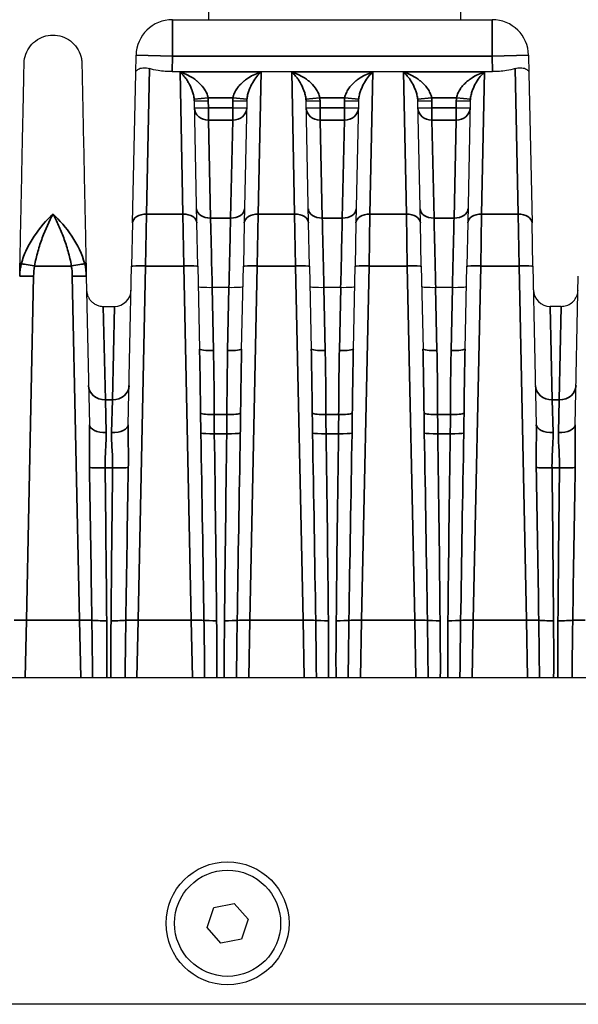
# Model space of a CAD drawing. Header units: millimetres. Extents: x 399 to 6233, y -1870 to 1602.
# Tile 138 of 256: x 5410 to 5430, y -662 to -626. Entities that reach past the tile are written whole.
import ezdxf

# ---------------------------------------------------------------- set-up
doc = ezdxf.new("R2010")
doc.units = ezdxf.units.MM
doc.layers.add('可見 (ISO)', color=7, linetype='Continuous', lineweight=25)
doc.layers.add('窄部可見 (ISO)', color=7, linetype='Continuous', lineweight=35)

msp = doc.modelspace()

# ---------------------------------------------------------------- linework, layer by layer
at = {"layer": '可見 (ISO)'}
for p, q in [((5416.893, -626.453), (5416.893, -608.303)), ((5425.893, -608.303), (5425.893, -626.453)), ((5415.582, -626.453), (5427.036, -626.453)), ((5414.269, -628.366), (5414.282, -627.725)), ((5428.336, -627.725), (5428.349, -628.366)), ((5414.156, -633.73), (5414.269, -628.366)), ((5415.57, -628.313), (5427.048, -628.313)), ((5428.349, -628.366), (5428.461, -633.73)), ((5416.212, -628.803), (5416.212, -628.803)), ((5416.626, -628.803), (5416.626, -628.803)), ((5417.992, -628.803), (5417.992, -628.803)), ((5418.406, -628.803), (5418.406, -628.803)), ((5420.212, -628.803), (5420.212, -628.803)), ((5420.626, -628.803), (5420.626, -628.803)), ((5421.992, -628.803), (5421.992, -628.803)), ((5422.406, -628.803), (5422.406, -628.803)), ((5424.212, -628.803), (5424.212, -628.803)), ((5424.626, -628.803), (5424.626, -628.803)), ((5425.992, -628.803), (5425.992, -628.803)), ((5426.406, -628.803), (5426.406, -628.803)), ((5416.461, -633.73), (5416.37, -629.364)), ((5418.248, -629.364), (5418.156, -633.73)), ((5420.461, -633.73), (5420.37, -629.364)), ((5422.248, -629.364), (5422.156, -633.73)), ((5424.461, -633.73), (5424.37, -629.364)), ((5426.248, -629.364), (5426.156, -633.73)), ((5414.156, -633.73), (5414.124, -635.278)), ((5416.494, -635.278), (5416.461, -633.73)), ((5418.156, -633.73), (5418.124, -635.278)), ((5420.494, -635.278), (5420.461, -633.73)), ((5422.156, -633.73), (5422.124, -635.278)), ((5424.494, -635.278), (5424.461, -633.73)), ((5426.156, -633.73), (5426.124, -635.278)), ((5428.494, -635.278), (5428.461, -633.73)), ((5414.005, -640.957), (5414.124, -635.278)), ((5416.494, -635.278), (5416.556, -638.243)), ((5418.062, -638.243), (5418.124, -635.278)), ((5420.494, -635.278), (5420.556, -638.243)), ((5422.062, -638.243), (5422.124, -635.278)), ((5424.494, -635.278), (5424.556, -638.243)), ((5426.062, -638.243), (5426.124, -635.278)), ((5428.494, -635.278), (5428.613, -640.957)), ((5412.501, -635.64), (5412.613, -640.957)), ((5430.005, -640.957), (5430.116, -635.64)), ((5417.01, -636.045), (5417.009, -636.045)), ((5417.608, -636.045), (5417.01, -636.045)), ((5417.609, -636.045), (5417.608, -636.045)), ((5421.01, -636.045), (5421.009, -636.045)), ((5421.608, -636.045), (5421.01, -636.045)), ((5421.609, -636.045), (5421.608, -636.045)), ((5425.01, -636.045), (5425.009, -636.045)), ((5425.608, -636.045), (5425.01, -636.045)), ((5425.609, -636.045), (5425.608, -636.045)), ((5413.111, -636.716), (5413.506, -636.716)), ((5429.506, -636.716), (5429.111, -636.716)), ((5394.309, -650.003), (5498.809, -650.003)), ((5417.063, -658.239), (5417.799, -658.092)), ((5417.799, -658.092), (5418.295, -658.655)), ((5416.823, -658.95), (5417.063, -658.239)), ((5418.295, -658.655), (5418.054, -659.366)), ((5417.318, -659.514), (5416.823, -658.95)), ((5418.054, -659.366), (5417.318, -659.514)), ((5501.309, -661.703), (5391.809, -661.703))]:
    msp.add_line(p, q, dxfattribs=at)
for radius in [2.2, 1.9]:
    msp.add_circle((5417.559, -658.803), radius, dxfattribs=at)
for centre, radius, start, end in [((5415.582, -627.753), 1.3, 90, 178.8), ((5427.036, -627.753), 1.3, 1.2, 90), ((5413.506, -636.116), 0.6, 270, 358.8), ((5429.111, -636.116), 0.6, 181.2, 270)]:
    msp.add_arc(centre, radius, start, end, dxfattribs=at)
for points, knots in [([(5410.276, -628.014), (5410.278, -627.903), (5410.299, -627.791), (5410.375, -627.581), (5410.431, -627.481), (5410.57, -627.305), (5410.655, -627.228), (5410.843, -627.107), (5410.949, -627.061), (5411.166, -627.007), (5411.28, -626.997), (5411.503, -627.015), (5411.615, -627.043), (5411.82, -627.131), (5411.917, -627.193), (5412.083, -627.343), (5412.155, -627.433), (5412.265, -627.628), (5412.304, -627.736), (5412.335, -627.901), (5412.34, -627.958), (5412.342, -628.014)], [0, 0, 0, 0, 0.0333167, 0.0333167, 0.0669019, 0.0669019, 0.1004774, 0.1004774, 0.1340532, 0.1340532, 0.167629, 0.167629, 0.2012048, 0.2012048, 0.2347806, 0.2347806, 0.2683564, 0.2683564, 0.3019323, 0.3019323, 0.3188115, 0.3188115, 0.3188115, 0.3188115]), ([(5410.116, -635.64), (5410.127, -635.124), (5410.138, -634.627), (5410.147, -634.163), (5410.149, -634.087), (5410.151, -634.011), (5410.152, -633.936), (5410.163, -633.4), (5410.174, -632.896), (5410.184, -632.428), (5410.194, -631.96), (5410.203, -631.526), (5410.211, -631.126), (5410.219, -630.727), (5410.227, -630.359), (5410.234, -630.03), (5410.237, -629.89), (5410.24, -629.758), (5410.242, -629.633), (5410.246, -629.462), (5410.249, -629.305), (5410.252, -629.161), (5410.257, -628.91), (5410.262, -628.699), (5410.265, -628.528), (5410.273, -628.185), (5410.276, -628.014), (5410.276, -628.014)], [0.0267397, 0.0267397, 0.0267397, 0.0267397, 0.0775919, 0.0775919, 0.0775919, 0.0858976, 0.0858976, 0.0858976, 0.1450554, 0.1450554, 0.1450554, 0.2042133, 0.2042133, 0.2042133, 0.2633711, 0.2633711, 0.2633711, 0.2884173, 0.2884173, 0.2884173, 0.322529, 0.322529, 0.322529, 0.3816868, 0.3816868, 0.3816868, 0.5, 0.5, 0.5, 0.5]), ([(5412.342, -628.014), (5412.342, -628.014), (5412.345, -628.185), (5412.352, -628.528), (5412.358, -628.797), (5412.366, -629.167), (5412.375, -629.633), (5412.378, -629.758), (5412.381, -629.89), (5412.384, -630.03), (5412.391, -630.359), (5412.398, -630.726), (5412.407, -631.126), (5412.415, -631.526), (5412.424, -631.96), (5412.434, -632.428), (5412.444, -632.896), (5412.454, -633.4), (5412.466, -633.936), (5412.467, -634.011), (5412.469, -634.087), (5412.47, -634.163), (5412.48, -634.627), (5412.491, -635.124), (5412.501, -635.64)], [0.5000079, 0.5000079, 0.5000079, 0.5000079, 0.6183182, 0.6183182, 0.6183182, 0.7115983, 0.7115983, 0.7115983, 0.7366339, 0.7366339, 0.7366339, 0.7957918, 0.7957918, 0.7957918, 0.8549496, 0.8549496, 0.8549496, 0.9141075, 0.9141075, 0.9141075, 0.9224155, 0.9224155, 0.9224155, 0.9732653, 0.9732653, 0.9732653, 0.9732653]), ([(5414.269, -628.366), (5414.269, -628.365), (5414.269, -628.365), (5414.27, -628.334), (5414.281, -628.304), (5414.322, -628.25), (5414.354, -628.226), (5414.443, -628.187), (5414.501, -628.175), (5414.628, -628.174), (5414.693, -628.182), (5414.763, -628.203)], [-0.000535, -0.000535, -0.000535, -0.000535, 0, 0, 0.0290077, 0.0290077, 0.0592099, 0.0592099, 0.0917988, 0.0917988, 0.1194025, 0.1194025, 0.1194025, 0.1194025]), ([(5415.57, -628.313), (5415.407, -628.313), (5415.235, -628.3), (5414.962, -628.256), (5414.856, -628.231), (5414.763, -628.203)], [0, 0, 0, 0, 0.048819, 0.048819, 0.08433896, 0.08433896, 0.08433896, 0.08433896]), ([(5427.855, -628.203), (5427.762, -628.231), (5427.655, -628.256), (5427.383, -628.3), (5427.21, -628.313), (5427.048, -628.313)], [-0.08433896, -0.08433896, -0.08433896, -0.08433896, -0.048819, -0.048819, 0, 0, 0, 0]), ([(5427.855, -628.203), (5427.925, -628.182), (5427.99, -628.174), (5428.117, -628.175), (5428.175, -628.187), (5428.263, -628.226), (5428.295, -628.25), (5428.337, -628.304), (5428.348, -628.334), (5428.349, -628.365), (5428.349, -628.365), (5428.349, -628.366)], [0.0000025, 0.0000025, 0.0000025, 0.0000025, 0.0273791, 0.0273791, 0.0597, 0.0597, 0.089653, 0.089653, 0.1184213, 0.1184213, 0.1189519, 0.1189519, 0.1189519, 0.1189519]), ([(5412.512, -636.128), (5412.512, -636.151), (5412.514, -636.175), (5412.52, -636.22), (5412.524, -636.242), (5412.541, -636.307), (5412.556, -636.348), (5412.595, -636.424), (5412.618, -636.46), (5412.67, -636.525), (5412.7, -636.555), (5412.765, -636.608), (5412.801, -636.631), (5412.875, -636.669), (5412.915, -636.684), (5413.006, -636.709), (5413.059, -636.716), (5413.111, -636.716)], [0, 0, 0, 0, 0.00692113, 0.00692113, 0.01375081, 0.01375081, 0.02679823, 0.02679823, 0.0393646, 0.0393646, 0.05193098, 0.05193098, 0.06449736, 0.06449736, 0.07706374, 0.07706374, 0.09281981, 0.09281981, 0.09281981, 0.09281981]), ([(5417.009, -636.045), (5416.877, -636.048), (5416.748, -636.046), (5416.656, -636.041), (5416.564, -636.035), (5416.509, -636.025), (5416.509, -636.014)], [0, 0, 0, 0, 0.0003900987, 0.0003900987, 0.0003900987, 0.0007801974, 0.0007801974, 0.0007801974, 0.0007801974]), ([(5418.109, -636.014), (5418.108, -636.025), (5418.054, -636.035), (5417.962, -636.041), (5417.87, -636.046), (5417.741, -636.048), (5417.609, -636.045)], [-0.0000151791, -0.0000151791, -0.0000151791, -0.0000151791, 0.0003786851, 0.0003786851, 0.0003786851, 0.0007725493, 0.0007725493, 0.0007725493, 0.0007725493]), ([(5421.009, -636.045), (5420.877, -636.048), (5420.748, -636.046), (5420.656, -636.041), (5420.564, -636.035), (5420.509, -636.025), (5420.509, -636.014)], [0, 0, 0, 0, 0.0003900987, 0.0003900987, 0.0003900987, 0.0007801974, 0.0007801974, 0.0007801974, 0.0007801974]), ([(5422.109, -636.014), (5422.108, -636.025), (5422.054, -636.035), (5421.962, -636.041), (5421.87, -636.046), (5421.741, -636.048), (5421.609, -636.045)], [-0.0000151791, -0.0000151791, -0.0000151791, -0.0000151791, 0.0003786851, 0.0003786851, 0.0003786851, 0.0007725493, 0.0007725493, 0.0007725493, 0.0007725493]), ([(5425.009, -636.045), (5424.877, -636.048), (5424.748, -636.046), (5424.656, -636.041), (5424.564, -636.035), (5424.509, -636.025), (5424.509, -636.014)], [0, 0, 0, 0, 0.0003900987, 0.0003900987, 0.0003900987, 0.0007801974, 0.0007801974, 0.0007801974, 0.0007801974]), ([(5426.109, -636.014), (5426.108, -636.025), (5426.054, -636.035), (5425.962, -636.041), (5425.87, -636.046), (5425.741, -636.048), (5425.609, -636.045)], [-0.0000151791, -0.0000151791, -0.0000151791, -0.0000151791, 0.0003786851, 0.0003786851, 0.0003786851, 0.0007725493, 0.0007725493, 0.0007725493, 0.0007725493]), ([(5429.506, -636.716), (5429.571, -636.716), (5429.636, -636.705), (5429.759, -636.664), (5429.818, -636.633), (5429.922, -636.554), (5429.967, -636.505), (5430.04, -636.397), (5430.068, -636.337), (5430.092, -636.25), (5430.097, -636.227), (5430.104, -636.178), (5430.106, -636.153), (5430.106, -636.128)], [0, 0, 0, 0, 0.01938058, 0.01938058, 0.03888823, 0.03888823, 0.05839129, 0.05839129, 0.07789451, 0.07789451, 0.08520881, 0.08520881, 0.09263584, 0.09263584, 0.09263584, 0.09263584])]:
    msp.add_open_spline(points, degree=3, knots=knots, dxfattribs=at)
at = {"layer": '窄部可見 (ISO)'}
for p, q in [((5415.582, -626.453), (5415.582, -627.753)), ((5427.036, -626.453), (5427.036, -627.753)), ((5414.282, -627.725), (5415.582, -627.753)), ((5415.582, -627.753), (5415.57, -628.313)), ((5427.036, -627.753), (5415.582, -627.753)), ((5427.036, -627.753), (5428.336, -627.725)), ((5427.048, -628.313), (5427.036, -627.753)), ((5414.763, -628.203), (5414.656, -633.413)), ((5415.961, -633.413), (5415.858, -628.323)), ((5415.858, -628.323), (5418.76, -628.323)), ((5418.76, -628.323), (5418.656, -633.413)), ((5419.961, -633.413), (5419.858, -628.323)), ((5419.858, -628.323), (5422.76, -628.323)), ((5422.76, -628.323), (5422.656, -633.413)), ((5423.961, -633.413), (5423.858, -628.323)), ((5423.858, -628.323), (5426.76, -628.323)), ((5426.76, -628.323), (5426.656, -633.413)), ((5427.961, -633.413), (5427.855, -628.203)), ((5416.863, -629.252), (5416.367, -629.303)), ((5416.87, -629.354), (5416.37, -629.364)), ((5417.754, -629.252), (5416.863, -629.252)), ((5416.87, -629.354), (5416.875, -629.605)), ((5417.743, -629.605), (5417.748, -629.354)), ((5417.748, -629.354), (5418.248, -629.364)), ((5417.754, -629.252), (5418.251, -629.303)), ((5420.863, -629.252), (5420.367, -629.303)), ((5420.87, -629.354), (5420.37, -629.364)), ((5421.754, -629.252), (5420.863, -629.252)), ((5420.87, -629.354), (5420.875, -629.605)), ((5421.743, -629.605), (5421.748, -629.354)), ((5421.748, -629.354), (5422.248, -629.364)), ((5421.754, -629.252), (5422.251, -629.303)), ((5424.863, -629.252), (5424.367, -629.303)), ((5424.87, -629.354), (5424.37, -629.364)), ((5425.754, -629.252), (5424.863, -629.252)), ((5424.87, -629.354), (5424.875, -629.605)), ((5425.743, -629.605), (5425.748, -629.354)), ((5425.748, -629.354), (5426.248, -629.364)), ((5425.754, -629.252), (5426.251, -629.303)), ((5416.875, -629.605), (5416.375, -629.616)), ((5416.875, -629.605), (5417.743, -629.605)), ((5416.875, -629.605), (5416.875, -630.052)), ((5417.743, -629.605), (5417.743, -630.052)), ((5417.743, -629.605), (5418.243, -629.616)), ((5420.875, -629.605), (5420.375, -629.616)), ((5420.875, -629.605), (5421.743, -629.605)), ((5420.875, -629.605), (5420.875, -630.052)), ((5421.743, -629.605), (5421.743, -630.052)), ((5421.743, -629.605), (5422.243, -629.616)), ((5424.875, -629.605), (5424.375, -629.616)), ((5424.875, -629.605), (5425.743, -629.605)), ((5424.875, -629.605), (5424.875, -630.052)), ((5425.743, -629.605), (5425.743, -630.052)), ((5425.743, -629.605), (5426.243, -629.616)), ((5417.743, -630.052), (5416.875, -630.052)), ((5416.951, -633.555), (5416.875, -630.052)), ((5417.743, -630.052), (5417.667, -633.555)), ((5421.743, -630.052), (5420.875, -630.052)), ((5420.951, -633.555), (5420.875, -630.052)), ((5421.743, -630.052), (5421.667, -633.555)), ((5425.743, -630.052), (5424.875, -630.052)), ((5424.951, -633.555), (5424.875, -630.052)), ((5425.743, -630.052), (5425.667, -633.555)), ((5414.624, -635.271), (5414.656, -633.413)), ((5414.656, -633.413), (5415.961, -633.413)), ((5415.961, -633.413), (5415.994, -635.271)), ((5418.624, -635.271), (5418.656, -633.413)), ((5418.656, -633.413), (5419.961, -633.413)), ((5419.961, -633.413), (5419.994, -635.271)), ((5422.624, -635.271), (5422.656, -633.413)), ((5422.656, -633.413), (5423.961, -633.413)), ((5423.961, -633.413), (5423.994, -635.271)), ((5426.624, -635.271), (5426.656, -633.413)), ((5426.656, -633.413), (5427.961, -633.413)), ((5427.961, -633.413), (5427.994, -635.271)), ((5417.667, -633.555), (5416.951, -633.555)), ((5421.667, -633.555), (5420.951, -633.555)), ((5425.667, -633.555), (5424.951, -633.555)), ((5411.965, -635.271), (5410.652, -635.271)), ((5414.624, -635.271), (5414.358, -647.956)), ((5415.994, -635.271), (5414.624, -635.271)), ((5416.26, -647.956), (5415.994, -635.271)), ((5418.624, -635.271), (5418.358, -647.956)), ((5419.994, -635.271), (5418.624, -635.271)), ((5420.26, -647.956), (5419.994, -635.271)), ((5422.624, -635.271), (5422.358, -647.956)), ((5423.994, -635.271), (5422.624, -635.271)), ((5424.26, -647.956), (5423.994, -635.271)), ((5426.624, -635.271), (5426.358, -647.956)), ((5427.994, -635.271), (5426.624, -635.271)), ((5428.26, -647.956), (5427.994, -635.271)), ((5410.616, -635.633), (5410.358, -647.956)), ((5412.26, -647.956), (5412.001, -635.633)), ((5417.009, -636.045), (5417.056, -638.296)), ((5417.562, -638.296), (5417.609, -636.045)), ((5421.009, -636.045), (5421.056, -638.296)), ((5421.562, -638.296), (5421.609, -636.045)), ((5425.009, -636.045), (5425.056, -638.296)), ((5425.562, -638.296), (5425.609, -636.045)), ((5413.111, -636.716), (5413.183, -640.064)), ((5413.506, -636.716), (5413.435, -640.064)), ((5429.183, -640.064), (5429.111, -636.716)), ((5429.435, -640.064), (5429.506, -636.716)), ((5413.183, -640.064), (5413.435, -640.064)), ((5413.213, -641.233), (5413.183, -640.064)), ((5413.435, -640.064), (5413.405, -641.233)), ((5429.183, -640.064), (5429.435, -640.064)), ((5429.213, -641.233), (5429.183, -640.064)), ((5429.435, -640.064), (5429.405, -641.233)), ((5417.081, -640.59), (5417.537, -640.59)), ((5421.081, -640.59), (5421.537, -640.59)), ((5425.081, -640.59), (5425.537, -640.59)), ((5417.532, -641.274), (5417.086, -641.274)), ((5421.532, -641.274), (5421.086, -641.274)), ((5425.532, -641.274), (5425.086, -641.274)), ((5413.443, -642.501), (5413.175, -642.501)), ((5429.443, -642.501), (5429.175, -642.501)), ((5410.316, -650.003), (5410.358, -647.956)), ((5410.358, -647.956), (5412.26, -647.956)), ((5412.26, -647.956), (5412.302, -650.003)), ((5414.316, -650.003), (5414.358, -647.956)), ((5414.358, -647.956), (5416.26, -647.956)), ((5416.26, -647.956), (5416.302, -650.003)), ((5418.316, -650.003), (5418.358, -647.956)), ((5418.358, -647.956), (5420.26, -647.956)), ((5420.26, -647.956), (5420.302, -650.003)), ((5422.316, -650.003), (5422.358, -647.956)), ((5422.358, -647.956), (5424.26, -647.956)), ((5424.26, -647.956), (5424.302, -650.003)), ((5426.316, -650.003), (5426.358, -647.956)), ((5426.358, -647.956), (5428.26, -647.956)), ((5428.26, -647.956), (5428.302, -650.003)), ((5417.893, -648.672), (5417.893, -648.672))]:
    msp.add_line(p, q, dxfattribs=at)
for centre, start, end in [((5415.628, -629.38), 1.1986, 5.8847), ((5418.99, -629.38), 174.1153, 178.8014), ((5419.628, -629.38), 1.1986, 5.8847), ((5422.99, -629.38), 174.1153, 178.8014), ((5423.628, -629.38), 1.1986, 5.8847), ((5426.99, -629.38), 174.1153, 178.8014)]:
    msp.add_arc(centre, 1.242, start, end, dxfattribs=at)
for centre, major_axis, ratio, start_param, end_param in [((5415.869, -629.401), (-0.032, -0.669), 0.746873, 1.66197, 1.753004), ((5418.748, -629.401), (0.032, -0.669), 0.746873, 4.530181, 4.621215), ((5419.869, -629.401), (-0.032, -0.669), 0.746873, 1.66197, 1.753004), ((5422.748, -629.401), (0.032, -0.669), 0.746873, 4.530181, 4.621215), ((5423.869, -629.401), (-0.032, -0.669), 0.746873, 1.66197, 1.753004), ((5426.748, -629.401), (0.032, -0.669), 0.746873, 4.530181, 4.621215), ((5416.875, -629.605), (-0.5, -0.01), 0.893584, 0, 1.552081), ((5417.743, -629.605), (0.5, -0.01), 0.893584, 4.731105, 6.283185), ((5420.875, -629.605), (-0.5, -0.01), 0.893584, 0, 1.552081), ((5421.743, -629.605), (0.5, -0.01), 0.893584, 4.731105, 6.283185), ((5424.875, -629.605), (-0.5, -0.01), 0.893584, 0, 1.552081), ((5425.743, -629.605), (0.5, -0.01), 0.893584, 4.731105, 6.283185), ((5414.656, -633.74), (-0.5, 0.01), 0.653986, 4.726087, 6.283185), ((5415.961, -633.74), (0.5, 0.01), 0.653986, 0, 1.557098), ((5416.951, -633.209), (-0.5, -0.01), 0.69138, 0, 1.556315), ((5417.667, -633.209), (0.5, -0.01), 0.69138, 4.72687, 6.283185), ((5418.656, -633.74), (-0.5, 0.01), 0.653986, 4.726087, 6.283185), ((5419.961, -633.74), (0.5, 0.01), 0.653986, 0, 1.557098), ((5420.951, -633.209), (-0.5, -0.01), 0.69138, 0, 1.556315), ((5421.667, -633.209), (0.5, -0.01), 0.69138, 4.72687, 6.283185), ((5422.656, -633.74), (-0.5, 0.01), 0.653986, 4.726087, 6.283185), ((5423.961, -633.74), (0.5, 0.01), 0.653986, 0, 1.557098), ((5424.951, -633.209), (-0.5, -0.01), 0.69138, 0, 1.556315), ((5425.667, -633.209), (0.5, -0.01), 0.69138, 4.72687, 6.283185), ((5426.656, -633.74), (-0.5, 0.01), 0.653986, 4.726087, 6.283185), ((5427.961, -633.74), (0.5, 0.01), 0.653986, 0, 1.557098), ((5410.652, -635.288), (-0.492, 0.09), 0.034327, 4.718689, 6.047495), ((5411.965, -635.288), (0.492, 0.09), 0.034327, 0.235691, 1.564496), ((5414.624, -635.288), (-0.5, 0.01), 0.034892, 4.71312, 6.283185), ((5415.994, -635.288), (0.5, 0.01), 0.034892, 0, 1.570065), ((5418.624, -635.288), (-0.5, 0.01), 0.034892, 4.71312, 6.283185), ((5419.994, -635.288), (0.5, 0.01), 0.034892, 0, 1.570065), ((5422.624, -635.288), (-0.5, 0.01), 0.034892, 4.71312, 6.283185), ((5423.994, -635.288), (0.5, 0.01), 0.034892, 0, 1.570065), ((5426.624, -635.288), (-0.5, 0.01), 0.034892, 4.71312, 6.283185), ((5427.994, -635.288), (0.5, 0.01), 0.034892, 0, 1.570065), ((5416.055, -638.225), (0.227, -10.755), 0.04648, 1.352748, 1.568114), ((5417.056, -638.232), (-0.5, -0.01), 0.127043, 0, 1.568135), ((5416.562, -638.868), (-0.122, 7.61), 0.06621, 4.483034, 4.786589), ((5418.055, -638.868), (0.122, 7.61), 0.06621, 1.496596, 1.800152), ((5417.562, -638.232), (0.5, -0.01), 0.127043, 4.71505, 6.283185), ((5418.562, -638.225), (-0.227, -10.755), 0.04648, 4.715072, 4.930437), ((5420.055, -638.225), (0.227, -10.755), 0.04648, 1.352748, 1.568114), ((5421.056, -638.232), (-0.5, -0.01), 0.127043, 0, 1.568135), ((5420.562, -638.868), (-0.122, 7.61), 0.06621, 4.483034, 4.786589), ((5422.055, -638.868), (0.122, 7.61), 0.06621, 1.496596, 1.800152), ((5421.562, -638.232), (0.5, -0.01), 0.127043, 4.71505, 6.283185), ((5422.562, -638.225), (-0.227, -10.755), 0.04648, 4.715072, 4.930437), ((5424.055, -638.225), (0.227, -10.755), 0.04648, 1.352748, 1.568114), ((5425.056, -638.232), (-0.5, -0.01), 0.127043, 0, 1.568135), ((5424.562, -638.868), (-0.122, 7.61), 0.06621, 4.483034, 4.786589), ((5426.055, -638.868), (0.122, 7.61), 0.06621, 1.496596, 1.800152), ((5425.562, -638.232), (0.5, -0.01), 0.127043, 4.71505, 6.283185), ((5426.562, -638.225), (-0.227, -10.755), 0.04648, 4.715072, 4.930437), ((5413.183, -639.541), (-0.6, -0.013), 0.871195, 0, 1.552549), ((5413.435, -639.541), (0.6, -0.013), 0.871195, 4.730636, 6.283185), ((5429.183, -639.541), (-0.6, -0.013), 0.871195, 0, 1.552549), ((5429.435, -639.541), (0.6, -0.013), 0.871195, 4.730636, 6.283185), ((5417.081, -640.527), (-0.5, 0), 0.127071, 0.217019, 1.570724), ((5417.537, -640.527), (0.5, 0), 0.127071, 4.712461, 6.066166), ((5421.081, -640.527), (-0.5, 0), 0.127071, 0.217019, 1.570724), ((5421.537, -640.527), (0.5, 0), 0.127071, 4.712461, 6.066166), ((5425.081, -640.527), (-0.5, 0), 0.127071, 0.217019, 1.570724), ((5425.537, -640.527), (0.5, 0), 0.127071, 4.712461, 6.066166), ((5413.213, -640.945), (-0.6, -0.013), 0.481235, 0, 1.560716), ((5413.405, -640.945), (0.6, -0.013), 0.481235, 4.722469, 6.283185), ((5429.213, -640.945), (-0.6, -0.013), 0.481235, 0, 1.560716), ((5429.405, -640.945), (0.6, -0.013), 0.481235, 4.722469, 6.283185), ((5415.894, -630.531), (0.877, -41.815), 0.011955, 1.140688, 1.311083), ((5417.086, -641.244), (-0.5, -0.007), 0.058752, 0.258778, 1.569937), ((5416.483, -637.293), (-0.504, 29.462), 0.018287, 4.341275, 4.576569), ((5418.134, -637.293), (0.504, 29.462), 0.018287, 1.706616, 1.94191), ((5417.532, -641.244), (0.5, -0.007), 0.058752, 4.713248, 6.024407), ((5418.724, -630.531), (-0.877, -41.815), 0.011955, 4.972102, 5.142498), ((5419.894, -630.531), (0.877, -41.815), 0.011955, 1.140688, 1.311083), ((5421.086, -641.244), (-0.5, -0.007), 0.058752, 0.258778, 1.569937), ((5420.483, -637.293), (-0.504, 29.462), 0.018287, 4.341275, 4.576569), ((5422.134, -637.293), (0.504, 29.462), 0.018287, 1.706616, 1.94191), ((5421.532, -641.244), (0.5, -0.007), 0.058752, 4.713248, 6.024407), ((5422.724, -630.531), (-0.877, -41.815), 0.011955, 4.972102, 5.142498), ((5423.894, -630.531), (0.877, -41.815), 0.011955, 1.140688, 1.311083), ((5425.086, -641.244), (-0.5, -0.007), 0.058752, 0.258778, 1.569937), ((5424.483, -637.293), (-0.504, 29.462), 0.018287, 4.341275, 4.576569), ((5426.134, -637.293), (0.504, 29.462), 0.018287, 1.706616, 1.94191), ((5425.532, -641.244), (0.5, -0.007), 0.058752, 4.713248, 6.024407), ((5426.724, -630.531), (-0.877, -41.815), 0.011955, 4.972102, 5.142498), ((5411.807, -626.346), (0.964, -45.999), 0.010868, 1.081508, 1.212085), ((5413.175, -642.466), (-0.6, -0.007), 0.058754, 0.357898, 1.570091), ((5412.454, -635.133), (-0.533, 32.384), 0.019013, 4.304483, 4.482558), ((5414.164, -635.133), (0.533, 32.384), 0.019013, 1.800628, 1.978702), ((5413.443, -642.466), (0.6, -0.007), 0.058754, 4.713094, 5.925287), ((5414.811, -626.346), (-0.964, -45.999), 0.010868, 5.0711, 5.201678), ((5427.807, -626.346), (0.964, -45.999), 0.010868, 1.081508, 1.212085), ((5429.175, -642.466), (-0.6, -0.007), 0.058754, 0.357898, 1.570091), ((5428.454, -635.133), (-0.533, 32.384), 0.019013, 4.304483, 4.482558), ((5430.164, -635.133), (0.533, 32.384), 0.019013, 1.800628, 1.978702), ((5429.443, -642.466), (0.6, -0.007), 0.058754, 4.713094, 5.925287), ((5430.811, -626.346), (-0.964, -45.999), 0.010868, 5.0711, 5.201678), ((5410.358, -647.973), (-0.5, 0.01), 0.034892, 4.71312, 5.795128), ((5412.26, -647.973), (0.5, 0.01), 0.034892, 0.488057, 1.570065), ((5413.231, -647.935), (-0.6, -0.005), 0.058756, 0.488652, 1.570312), ((5413.387, -647.935), (-0.6, 0.005), 0.058756, 1.57128, 2.65294), ((5414.358, -647.973), (0.5, -0.01), 0.034892, 1.571527, 2.653535), ((5416.26, -647.973), (0.5, 0.01), 0.034892, 0.428877, 1.570065), ((5417.168, -647.94), (-0.5, -0.005), 0.058755, 0.429389, 1.570209), ((5417.449, -647.94), (-0.5, 0.005), 0.058755, 1.571384, 2.712203), ((5418.358, -647.973), (0.5, -0.01), 0.034892, 1.571527, 2.712716), ((5420.26, -647.973), (0.5, 0.01), 0.034892, 0.428877, 1.570065), ((5421.168, -647.94), (-0.5, -0.005), 0.058755, 0.429389, 1.570209), ((5421.449, -647.94), (-0.5, 0.005), 0.058755, 1.571384, 2.712203), ((5422.358, -647.973), (0.5, -0.01), 0.034892, 1.571527, 2.712716), ((5424.26, -647.973), (0.5, 0.01), 0.034892, 0.428877, 1.570065), ((5425.168, -647.94), (-0.5, -0.005), 0.058755, 0.429389, 1.570209), ((5425.449, -647.94), (-0.5, 0.005), 0.058755, 1.571384, 2.712203), ((5426.358, -647.973), (0.5, -0.01), 0.034892, 1.571527, 2.712716), ((5428.26, -647.973), (0.5, 0.01), 0.034892, 0.488057, 1.570065), ((5429.231, -647.935), (0.6, 0.005), 0.058756, 3.630245, 4.711905), ((5429.387, -647.935), (-0.6, 0.005), 0.058756, 1.57128, 2.65294), ((5430.358, -647.973), (0.5, -0.01), 0.034892, 1.571527, 2.653535)]:
    msp.add_ellipse(centre, major_axis=major_axis, ratio=ratio, start_param=start_param, end_param=end_param, dxfattribs=at)
for points, knots in [([(5416.367, -629.303), (5416.362, -629.249), (5416.352, -629.198), (5416.341, -629.148), (5416.328, -629.094), (5416.312, -629.044), (5416.295, -628.997), (5416.291, -628.986), (5416.287, -628.975), (5416.283, -628.964), (5416.249, -628.875), (5416.21, -628.795), (5416.169, -628.723), (5416.164, -628.714), (5416.159, -628.705), (5416.154, -628.697), (5416.131, -628.657), (5416.107, -628.62), (5416.083, -628.585), (5416.062, -628.554), (5416.04, -628.525), (5416.018, -628.497), (5416.003, -628.478), (5415.987, -628.459), (5415.972, -628.441), (5415.953, -628.419), (5415.934, -628.398), (5415.915, -628.379), (5415.896, -628.359), (5415.877, -628.341), (5415.858, -628.323)], [0, 0, 0, 0, 0.000171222, 0.000171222, 0.000171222, 0.000358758, 0.000358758, 0.000358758, 0.000403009, 0.000403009, 0.000403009, 0.000761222, 0.000761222, 0.000761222, 0.000806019, 0.000806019, 0.000806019, 0.001007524, 0.001007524, 0.001007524, 0.001183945, 0.001183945, 0.001183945, 0.001309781, 0.001309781, 0.001309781, 0.001460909, 0.001460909, 0.001460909, 0.001612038, 0.001612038, 0.001612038, 0.001612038]), ([(5415.858, -628.323), (5415.958, -628.355), (5416.06, -628.396), (5416.159, -628.448), (5416.165, -628.451), (5416.17, -628.454), (5416.176, -628.457), (5416.269, -628.507), (5416.361, -628.567), (5416.448, -628.636), (5416.457, -628.644), (5416.466, -628.651), (5416.475, -628.658), (5416.557, -628.727), (5416.637, -628.807), (5416.705, -628.899), (5416.711, -628.908), (5416.718, -628.917), (5416.724, -628.926), (5416.758, -628.974), (5416.788, -629.027), (5416.813, -629.083), (5416.837, -629.137), (5416.854, -629.193), (5416.863, -629.252)], [-0.000006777, -0.000006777, -0.000006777, -0.000006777, 0.000388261, 0.000388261, 0.000388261, 0.000410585, 0.000410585, 0.000410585, 0.000783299, 0.000783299, 0.000783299, 0.000821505, 0.000821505, 0.000821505, 0.001178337, 0.001178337, 0.001178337, 0.00121301, 0.00121301, 0.00121301, 0.001397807, 0.001397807, 0.001397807, 0.001573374, 0.001573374, 0.001573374, 0.001573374]), ([(5417.754, -629.252), (5417.763, -629.193), (5417.781, -629.137), (5417.805, -629.083), (5417.829, -629.028), (5417.86, -628.974), (5417.894, -628.926), (5417.9, -628.916), (5417.907, -628.907), (5417.913, -628.898), (5417.951, -628.848), (5417.992, -628.801), (5418.035, -628.757), (5418.069, -628.722), (5418.106, -628.689), (5418.143, -628.658), (5418.151, -628.651), (5418.16, -628.644), (5418.169, -628.636), (5418.215, -628.599), (5418.263, -628.565), (5418.311, -628.534), (5418.456, -628.44), (5418.609, -628.371), (5418.76, -628.323)], [0, 0, 0, 0, 0.000176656, 0.000176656, 0.000176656, 0.000361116, 0.000361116, 0.000361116, 0.000395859, 0.000395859, 0.000395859, 0.000593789, 0.000593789, 0.000593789, 0.000753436, 0.000753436, 0.000753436, 0.000791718, 0.000791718, 0.000791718, 0.000989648, 0.000989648, 0.000989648, 0.001583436, 0.001583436, 0.001583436, 0.001583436]), ([(5418.76, -628.323), (5418.659, -628.415), (5418.556, -628.539), (5418.463, -628.697), (5418.458, -628.706), (5418.453, -628.714), (5418.448, -628.723), (5418.407, -628.795), (5418.368, -628.875), (5418.334, -628.964), (5418.33, -628.975), (5418.326, -628.986), (5418.322, -628.997), (5418.305, -629.044), (5418.29, -629.095), (5418.277, -629.148), (5418.265, -629.197), (5418.256, -629.249), (5418.251, -629.303)], [-0.00000792, -0.00000792, -0.00000792, -0.00000792, 0.000796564, 0.000796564, 0.000796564, 0.000840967, 0.000840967, 0.000840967, 0.001198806, 0.001198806, 0.001198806, 0.001242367, 0.001242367, 0.001242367, 0.001429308, 0.001429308, 0.001429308, 0.001601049, 0.001601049, 0.001601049, 0.001601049]), ([(5420.367, -629.303), (5420.362, -629.249), (5420.352, -629.198), (5420.341, -629.148), (5420.328, -629.094), (5420.312, -629.044), (5420.295, -628.997), (5420.291, -628.986), (5420.287, -628.975), (5420.283, -628.964), (5420.249, -628.875), (5420.21, -628.795), (5420.169, -628.723), (5420.164, -628.714), (5420.159, -628.705), (5420.154, -628.697), (5420.131, -628.657), (5420.107, -628.62), (5420.083, -628.585), (5420.062, -628.554), (5420.04, -628.525), (5420.018, -628.497), (5420.003, -628.478), (5419.987, -628.459), (5419.972, -628.441), (5419.953, -628.419), (5419.934, -628.398), (5419.915, -628.379), (5419.896, -628.359), (5419.877, -628.341), (5419.858, -628.323)], [0, 0, 0, 0, 0.000171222, 0.000171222, 0.000171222, 0.000358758, 0.000358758, 0.000358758, 0.000403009, 0.000403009, 0.000403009, 0.000761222, 0.000761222, 0.000761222, 0.000806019, 0.000806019, 0.000806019, 0.001007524, 0.001007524, 0.001007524, 0.001183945, 0.001183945, 0.001183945, 0.001309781, 0.001309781, 0.001309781, 0.001460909, 0.001460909, 0.001460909, 0.001612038, 0.001612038, 0.001612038, 0.001612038]), ([(5419.858, -628.323), (5419.958, -628.355), (5420.06, -628.396), (5420.159, -628.448), (5420.165, -628.451), (5420.17, -628.454), (5420.176, -628.457), (5420.269, -628.507), (5420.361, -628.567), (5420.448, -628.636), (5420.457, -628.644), (5420.466, -628.651), (5420.475, -628.658), (5420.557, -628.727), (5420.637, -628.807), (5420.705, -628.899), (5420.711, -628.908), (5420.718, -628.917), (5420.724, -628.926), (5420.758, -628.974), (5420.788, -629.027), (5420.813, -629.083), (5420.837, -629.137), (5420.854, -629.193), (5420.863, -629.252)], [-0.000006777, -0.000006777, -0.000006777, -0.000006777, 0.000388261, 0.000388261, 0.000388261, 0.000410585, 0.000410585, 0.000410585, 0.000783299, 0.000783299, 0.000783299, 0.000821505, 0.000821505, 0.000821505, 0.001178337, 0.001178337, 0.001178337, 0.00121301, 0.00121301, 0.00121301, 0.001397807, 0.001397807, 0.001397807, 0.001573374, 0.001573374, 0.001573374, 0.001573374]), ([(5421.754, -629.252), (5421.763, -629.193), (5421.781, -629.137), (5421.805, -629.083), (5421.829, -629.028), (5421.86, -628.974), (5421.894, -628.926), (5421.9, -628.916), (5421.907, -628.907), (5421.913, -628.898), (5421.951, -628.848), (5421.992, -628.801), (5422.035, -628.757), (5422.069, -628.722), (5422.106, -628.689), (5422.143, -628.658), (5422.151, -628.651), (5422.16, -628.644), (5422.169, -628.636), (5422.215, -628.599), (5422.263, -628.565), (5422.311, -628.534), (5422.456, -628.44), (5422.609, -628.371), (5422.76, -628.323)], [0, 0, 0, 0, 0.000176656, 0.000176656, 0.000176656, 0.000361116, 0.000361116, 0.000361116, 0.000395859, 0.000395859, 0.000395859, 0.000593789, 0.000593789, 0.000593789, 0.000753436, 0.000753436, 0.000753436, 0.000791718, 0.000791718, 0.000791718, 0.000989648, 0.000989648, 0.000989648, 0.001583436, 0.001583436, 0.001583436, 0.001583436]), ([(5422.76, -628.323), (5422.659, -628.415), (5422.556, -628.539), (5422.463, -628.697), (5422.458, -628.706), (5422.453, -628.714), (5422.448, -628.723), (5422.407, -628.795), (5422.368, -628.875), (5422.334, -628.964), (5422.33, -628.975), (5422.326, -628.986), (5422.322, -628.997), (5422.305, -629.044), (5422.29, -629.095), (5422.277, -629.148), (5422.265, -629.197), (5422.256, -629.249), (5422.251, -629.303)], [-0.00000792, -0.00000792, -0.00000792, -0.00000792, 0.000796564, 0.000796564, 0.000796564, 0.000840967, 0.000840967, 0.000840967, 0.001198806, 0.001198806, 0.001198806, 0.001242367, 0.001242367, 0.001242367, 0.001429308, 0.001429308, 0.001429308, 0.001601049, 0.001601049, 0.001601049, 0.001601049]), ([(5424.367, -629.303), (5424.362, -629.249), (5424.352, -629.198), (5424.341, -629.148), (5424.328, -629.094), (5424.312, -629.044), (5424.295, -628.997), (5424.291, -628.986), (5424.287, -628.975), (5424.283, -628.964), (5424.249, -628.875), (5424.21, -628.795), (5424.169, -628.723), (5424.164, -628.714), (5424.159, -628.705), (5424.154, -628.697), (5424.131, -628.657), (5424.107, -628.62), (5424.083, -628.585), (5424.062, -628.554), (5424.04, -628.525), (5424.018, -628.497), (5424.003, -628.478), (5423.987, -628.459), (5423.972, -628.441), (5423.953, -628.419), (5423.934, -628.398), (5423.915, -628.379), (5423.896, -628.359), (5423.877, -628.341), (5423.858, -628.323)], [0, 0, 0, 0, 0.000171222, 0.000171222, 0.000171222, 0.000358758, 0.000358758, 0.000358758, 0.000403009, 0.000403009, 0.000403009, 0.000761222, 0.000761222, 0.000761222, 0.000806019, 0.000806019, 0.000806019, 0.001007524, 0.001007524, 0.001007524, 0.001183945, 0.001183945, 0.001183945, 0.001309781, 0.001309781, 0.001309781, 0.001460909, 0.001460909, 0.001460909, 0.001612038, 0.001612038, 0.001612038, 0.001612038]), ([(5423.858, -628.323), (5423.958, -628.355), (5424.06, -628.396), (5424.159, -628.448), (5424.165, -628.451), (5424.17, -628.454), (5424.176, -628.457), (5424.269, -628.507), (5424.361, -628.567), (5424.448, -628.636), (5424.457, -628.644), (5424.466, -628.651), (5424.475, -628.658), (5424.557, -628.727), (5424.637, -628.807), (5424.705, -628.899), (5424.711, -628.908), (5424.718, -628.917), (5424.724, -628.926), (5424.758, -628.974), (5424.788, -629.027), (5424.813, -629.083), (5424.837, -629.137), (5424.854, -629.193), (5424.863, -629.252)], [-0.000006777, -0.000006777, -0.000006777, -0.000006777, 0.000388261, 0.000388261, 0.000388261, 0.000410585, 0.000410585, 0.000410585, 0.000783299, 0.000783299, 0.000783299, 0.000821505, 0.000821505, 0.000821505, 0.001178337, 0.001178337, 0.001178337, 0.00121301, 0.00121301, 0.00121301, 0.001397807, 0.001397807, 0.001397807, 0.001573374, 0.001573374, 0.001573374, 0.001573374]), ([(5425.754, -629.252), (5425.763, -629.193), (5425.781, -629.137), (5425.805, -629.083), (5425.829, -629.028), (5425.86, -628.974), (5425.894, -628.926), (5425.9, -628.916), (5425.907, -628.907), (5425.913, -628.898), (5425.951, -628.848), (5425.992, -628.801), (5426.035, -628.757), (5426.069, -628.722), (5426.106, -628.689), (5426.143, -628.658), (5426.151, -628.651), (5426.16, -628.644), (5426.169, -628.636), (5426.215, -628.599), (5426.263, -628.565), (5426.311, -628.534), (5426.456, -628.44), (5426.609, -628.371), (5426.76, -628.323)], [0, 0, 0, 0, 0.000176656, 0.000176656, 0.000176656, 0.000361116, 0.000361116, 0.000361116, 0.000395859, 0.000395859, 0.000395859, 0.000593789, 0.000593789, 0.000593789, 0.000753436, 0.000753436, 0.000753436, 0.000791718, 0.000791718, 0.000791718, 0.000989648, 0.000989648, 0.000989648, 0.001583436, 0.001583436, 0.001583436, 0.001583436]), ([(5426.76, -628.323), (5426.659, -628.415), (5426.556, -628.539), (5426.463, -628.697), (5426.458, -628.706), (5426.453, -628.714), (5426.448, -628.723), (5426.407, -628.795), (5426.368, -628.875), (5426.334, -628.964), (5426.33, -628.975), (5426.326, -628.986), (5426.322, -628.997), (5426.305, -629.044), (5426.29, -629.095), (5426.277, -629.148), (5426.265, -629.197), (5426.256, -629.249), (5426.251, -629.303)], [-0.00000792, -0.00000792, -0.00000792, -0.00000792, 0.000796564, 0.000796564, 0.000796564, 0.000840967, 0.000840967, 0.000840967, 0.001198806, 0.001198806, 0.001198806, 0.001242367, 0.001242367, 0.001242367, 0.001429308, 0.001429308, 0.001429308, 0.001601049, 0.001601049, 0.001601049, 0.001601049]), ([(5410.175, -635.196), (5410.219, -635.02), (5410.284, -634.847), (5410.363, -634.681), (5410.442, -634.515), (5410.536, -634.353), (5410.637, -634.202), (5410.838, -633.9), (5411.073, -633.631), (5411.309, -633.413)], [0, 0, 0, 0, 0.000558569, 0.000558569, 0.000558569, 0.001117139, 0.001117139, 0.001117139, 0.002234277, 0.002234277, 0.002234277, 0.002234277]), ([(5411.309, -633.413), (5411.176, -633.666), (5411.044, -633.95), (5410.868, -634.418), (5410.813, -634.583), (5410.719, -634.92), (5410.68, -635.093), (5410.652, -635.271)], [-0.000011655, -0.000011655, -0.000011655, -0.000011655, 0.001067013, 0.001067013, 0.001606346, 0.001606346, 0.00214568, 0.00214568, 0.00214568, 0.00214568]), ([(5411.309, -633.413), (5411.544, -633.631), (5411.777, -633.896), (5411.98, -634.201), (5412.184, -634.506), (5412.355, -634.844), (5412.443, -635.196)], [-0.000011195, -0.000011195, -0.000011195, -0.000011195, 0.001104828, 0.001104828, 0.001104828, 0.002220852, 0.002220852, 0.002220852, 0.002220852]), ([(5411.965, -635.271), (5411.938, -635.093), (5411.899, -634.92), (5411.852, -634.752), (5411.804, -634.583), (5411.749, -634.418), (5411.691, -634.262), (5411.632, -634.106), (5411.57, -633.957), (5411.506, -633.816), (5411.442, -633.674), (5411.375, -633.538), (5411.309, -633.413)], [0, 0, 0, 0, 0.000534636, 0.000534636, 0.000534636, 0.001069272, 0.001069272, 0.001069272, 0.001603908, 0.001603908, 0.001603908, 0.002138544, 0.002138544, 0.002138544, 0.002138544]), ([(5416.951, -633.555), (5416.958, -633.882), (5416.968, -634.279), (5416.978, -634.711), (5416.988, -635.138), (5416.999, -635.598), (5417.01, -636.045)], [0.8072897, 0.8072897, 0.8072897, 0.8072897, 1.1737525, 1.1737525, 1.1737525, 1.5358897, 1.5358897, 1.5358897, 1.5358897]), ([(5417.608, -636.045), (5417.619, -635.598), (5417.63, -635.138), (5417.64, -634.711), (5417.65, -634.279), (5417.659, -633.882), (5417.667, -633.555)], [1.6057029, 1.6057029, 1.6057029, 1.6057029, 1.9678402, 1.9678402, 1.9678402, 2.3343029, 2.3343029, 2.3343029, 2.3343029]), ([(5420.951, -633.555), (5420.958, -633.882), (5420.968, -634.279), (5420.978, -634.711), (5420.988, -635.138), (5420.999, -635.598), (5421.01, -636.045)], [0.8072897, 0.8072897, 0.8072897, 0.8072897, 1.1737525, 1.1737525, 1.1737525, 1.5358897, 1.5358897, 1.5358897, 1.5358897]), ([(5421.608, -636.045), (5421.619, -635.598), (5421.63, -635.138), (5421.64, -634.711), (5421.65, -634.279), (5421.659, -633.882), (5421.667, -633.555)], [1.6057029, 1.6057029, 1.6057029, 1.6057029, 1.9678402, 1.9678402, 1.9678402, 2.3343029, 2.3343029, 2.3343029, 2.3343029]), ([(5424.951, -633.555), (5424.958, -633.882), (5424.968, -634.279), (5424.978, -634.711), (5424.988, -635.138), (5424.999, -635.598), (5425.01, -636.045)], [0.8072897, 0.8072897, 0.8072897, 0.8072897, 1.1737525, 1.1737525, 1.1737525, 1.5358897, 1.5358897, 1.5358897, 1.5358897]), ([(5425.608, -636.045), (5425.619, -635.598), (5425.63, -635.138), (5425.64, -634.711), (5425.65, -634.279), (5425.659, -633.882), (5425.667, -633.555)], [1.6057029, 1.6057029, 1.6057029, 1.6057029, 1.9678402, 1.9678402, 1.9678402, 2.3343029, 2.3343029, 2.3343029, 2.3343029]), ([(5410.116, -635.64), (5410.117, -635.632), (5410.117, -635.623), (5410.117, -635.615), (5410.117, -635.606), (5410.118, -635.596), (5410.118, -635.587), (5410.119, -635.568), (5410.12, -635.55), (5410.122, -635.531), (5410.124, -635.494), (5410.128, -635.457), (5410.133, -635.42), (5410.14, -635.364), (5410.15, -635.309), (5410.161, -635.254), (5410.166, -635.235), (5410.17, -635.215), (5410.175, -635.196)], [-0.00000006, -0.00000006, -0.00000006, -0.00000006, 0.0000257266, 0.0000257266, 0.0000257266, 0.0000544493, 0.0000544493, 0.0000544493, 0.000111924, 0.000111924, 0.000111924, 0.0002271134, 0.0002271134, 0.0002271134, 0.0003995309, 0.0003995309, 0.0003995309, 0.0004594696, 0.0004594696, 0.0004594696, 0.0004594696]), ([(5410.616, -635.633), (5410.486, -635.63), (5410.355, -635.629), (5410.263, -635.631), (5410.17, -635.632), (5410.117, -635.635), (5410.116, -635.64)], [0, 0, 0, 0, 0.5, 0.5, 0.5, 1, 1, 1, 1]), ([(5412.001, -635.633), (5412.132, -635.631), (5412.262, -635.63), (5412.355, -635.631), (5412.447, -635.632), (5412.501, -635.636), (5412.501, -635.64)], [0, 0, 0, 0, 0.5, 0.5, 0.5, 1, 1, 1, 1]), ([(5416.602, -641.259), (5416.6, -641.143), (5416.599, -641.028), (5416.597, -640.913), (5416.595, -640.789), (5416.594, -640.665), (5416.592, -640.541)], [0, 0, 0, 0, 0.0003464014, 0.0003464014, 0.0003464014, 0.0007194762, 0.0007194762, 0.0007194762, 0.0007194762]), ([(5417.081, -640.59), (5417.081, -640.708), (5417.081, -640.826), (5417.082, -640.944), (5417.083, -641.054), (5417.084, -641.164), (5417.086, -641.274)], [0, 0, 0, 0, 0.0003560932, 0.0003560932, 0.0003560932, 0.0006862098, 0.0006862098, 0.0006862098, 0.0006862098]), ([(5417.532, -641.274), (5417.534, -641.164), (5417.535, -641.054), (5417.536, -640.944), (5417.537, -640.826), (5417.537, -640.708), (5417.537, -640.59)], [0, 0, 0, 0, 0.0003301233, 0.0003301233, 0.0003301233, 0.0006862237, 0.0006862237, 0.0006862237, 0.0006862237]), ([(5418.025, -640.541), (5418.024, -640.665), (5418.022, -640.789), (5418.021, -640.913), (5418.019, -641.028), (5418.017, -641.143), (5418.015, -641.259)], [0, 0, 0, 0, 0.0003730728, 0.0003730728, 0.0003730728, 0.0007194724, 0.0007194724, 0.0007194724, 0.0007194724]), ([(5420.602, -641.259), (5420.6, -641.143), (5420.599, -641.028), (5420.597, -640.913), (5420.595, -640.789), (5420.594, -640.665), (5420.592, -640.541)], [0, 0, 0, 0, 0.0003464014, 0.0003464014, 0.0003464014, 0.0007194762, 0.0007194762, 0.0007194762, 0.0007194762]), ([(5421.081, -640.59), (5421.081, -640.708), (5421.081, -640.826), (5421.082, -640.944), (5421.083, -641.054), (5421.084, -641.164), (5421.086, -641.274)], [0, 0, 0, 0, 0.0003560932, 0.0003560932, 0.0003560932, 0.0006862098, 0.0006862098, 0.0006862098, 0.0006862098]), ([(5421.532, -641.274), (5421.534, -641.164), (5421.535, -641.054), (5421.536, -640.944), (5421.537, -640.826), (5421.537, -640.708), (5421.537, -640.59)], [0, 0, 0, 0, 0.0003301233, 0.0003301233, 0.0003301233, 0.0006862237, 0.0006862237, 0.0006862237, 0.0006862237]), ([(5422.025, -640.541), (5422.024, -640.665), (5422.022, -640.789), (5422.021, -640.913), (5422.019, -641.028), (5422.017, -641.143), (5422.015, -641.259)], [0, 0, 0, 0, 0.0003730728, 0.0003730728, 0.0003730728, 0.0007194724, 0.0007194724, 0.0007194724, 0.0007194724]), ([(5424.602, -641.259), (5424.6, -641.143), (5424.599, -641.028), (5424.597, -640.913), (5424.595, -640.789), (5424.594, -640.665), (5424.592, -640.541)], [0, 0, 0, 0, 0.0003464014, 0.0003464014, 0.0003464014, 0.0007194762, 0.0007194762, 0.0007194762, 0.0007194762]), ([(5425.081, -640.59), (5425.081, -640.708), (5425.081, -640.826), (5425.082, -640.944), (5425.083, -641.054), (5425.084, -641.164), (5425.086, -641.274)], [0, 0, 0, 0, 0.0003560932, 0.0003560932, 0.0003560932, 0.0006862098, 0.0006862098, 0.0006862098, 0.0006862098]), ([(5425.532, -641.274), (5425.534, -641.164), (5425.535, -641.054), (5425.536, -640.944), (5425.537, -640.826), (5425.537, -640.708), (5425.537, -640.59)], [0, 0, 0, 0, 0.0003301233, 0.0003301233, 0.0003301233, 0.0006862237, 0.0006862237, 0.0006862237, 0.0006862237]), ([(5426.025, -640.541), (5426.024, -640.665), (5426.022, -640.789), (5426.021, -640.913), (5426.019, -641.028), (5426.017, -641.143), (5426.015, -641.259)], [0, 0, 0, 0, 0.0003730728, 0.0003730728, 0.0003730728, 0.0007194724, 0.0007194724, 0.0007194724, 0.0007194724]), ([(5412.613, -642.485), (5412.609, -642.227), (5412.61, -641.969), (5412.612, -641.714), (5412.612, -641.708), (5412.612, -641.702), (5412.612, -641.696), (5412.614, -641.447), (5412.618, -641.201), (5412.613, -640.957)], [0, 0, 0, 0, 0.000774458, 0.000774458, 0.000774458, 0.000793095, 0.000793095, 0.000793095, 0.001548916, 0.001548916, 0.001548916, 0.001548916]), ([(5414.005, -640.957), (5414, -641.202), (5414.004, -641.451), (5414.006, -641.7), (5414.006, -641.705), (5414.006, -641.71), (5414.006, -641.715), (5414.008, -641.97), (5414.009, -642.227), (5414.005, -642.485)], [0, 0, 0, 0, 0.000759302, 0.000759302, 0.000759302, 0.000774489, 0.000774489, 0.000774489, 0.001548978, 0.001548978, 0.001548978, 0.001548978]), ([(5428.613, -642.485), (5428.609, -642.227), (5428.61, -641.969), (5428.612, -641.714), (5428.612, -641.708), (5428.612, -641.702), (5428.612, -641.696), (5428.614, -641.447), (5428.618, -641.201), (5428.613, -640.957)], [0, 0, 0, 0, 0.000774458, 0.000774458, 0.000774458, 0.000793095, 0.000793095, 0.000793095, 0.001548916, 0.001548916, 0.001548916, 0.001548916]), ([(5430.005, -640.957), (5430, -641.202), (5430.004, -641.451), (5430.006, -641.7), (5430.006, -641.705), (5430.006, -641.71), (5430.006, -641.715), (5430.008, -641.97), (5430.009, -642.227), (5430.005, -642.485)], [0, 0, 0, 0, 0.000759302, 0.000759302, 0.000759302, 0.000774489, 0.000774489, 0.000774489, 0.001548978, 0.001548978, 0.001548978, 0.001548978]), ([(5413.213, -641.233), (5413.217, -641.429), (5413.204, -641.633), (5413.181, -642.057), (5413.172, -642.278), (5413.175, -642.501)], [0, 0, 0, 0, 0.000661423, 0.000661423, 0.001322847, 0.001322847, 0.001322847, 0.001322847]), ([(5413.443, -642.501), (5413.446, -642.278), (5413.437, -642.061), (5413.414, -641.637), (5413.4, -641.429), (5413.405, -641.233)], [0, 0, 0, 0, 0.000661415, 0.000661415, 0.001322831, 0.001322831, 0.001322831, 0.001322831]), ([(5429.213, -641.233), (5429.217, -641.429), (5429.204, -641.633), (5429.181, -642.057), (5429.172, -642.278), (5429.175, -642.501)], [0, 0, 0, 0, 0.000661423, 0.000661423, 0.001322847, 0.001322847, 0.001322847, 0.001322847]), ([(5429.443, -642.501), (5429.446, -642.278), (5429.437, -642.061), (5429.414, -641.637), (5429.4, -641.429), (5429.405, -641.233)], [0, 0, 0, 0, 0.000661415, 0.000661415, 0.001322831, 0.001322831, 0.001322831, 0.001322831]), ([(5412.725, -650.003), (5412.723, -649.683), (5412.719, -649.364), (5412.716, -649.045), (5412.711, -648.682), (5412.706, -648.319), (5412.701, -647.956)], [0.000041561, 0.000041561, 0.000041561, 0.000041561, 0.001000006, 0.001000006, 0.001000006, 0.00208995, 0.00208995, 0.00208995, 0.00208995]), ([(5413.917, -647.956), (5413.912, -648.289), (5413.907, -648.622), (5413.903, -648.955), (5413.899, -649.304), (5413.895, -649.653), (5413.892, -650.003)], [0, 0, 0, 0, 0.001000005, 0.001000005, 0.001000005, 0.002048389, 0.002048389, 0.002048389, 0.002048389]), ([(5416.739, -650.003), (5416.736, -649.683), (5416.733, -649.364), (5416.729, -649.045), (5416.725, -648.682), (5416.72, -648.319), (5416.714, -647.957)], [0.000041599, 0.000041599, 0.000041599, 0.000041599, 0.001000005, 0.001000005, 0.001000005, 0.002089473, 0.002089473, 0.002089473, 0.002089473]), ([(5417.904, -647.957), (5417.899, -648.29), (5417.894, -648.623), (5417.89, -648.956), (5417.885, -649.305), (5417.882, -649.654), (5417.879, -650.003)], [0, 0, 0, 0, 0.001000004, 0.001000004, 0.001000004, 0.002047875, 0.002047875, 0.002047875, 0.002047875]), ([(5420.739, -650.003), (5420.736, -649.683), (5420.733, -649.364), (5420.729, -649.045), (5420.725, -648.682), (5420.72, -648.319), (5420.714, -647.957)], [0.000041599, 0.000041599, 0.000041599, 0.000041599, 0.001000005, 0.001000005, 0.001000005, 0.002089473, 0.002089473, 0.002089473, 0.002089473]), ([(5421.904, -647.957), (5421.899, -648.29), (5421.894, -648.623), (5421.89, -648.956), (5421.885, -649.305), (5421.882, -649.654), (5421.879, -650.003)], [0, 0, 0, 0, 0.001000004, 0.001000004, 0.001000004, 0.002047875, 0.002047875, 0.002047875, 0.002047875]), ([(5424.739, -650.003), (5424.736, -649.683), (5424.733, -649.364), (5424.729, -649.045), (5424.725, -648.682), (5424.72, -648.319), (5424.714, -647.957)], [0.000041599, 0.000041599, 0.000041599, 0.000041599, 0.001000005, 0.001000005, 0.001000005, 0.002089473, 0.002089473, 0.002089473, 0.002089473]), ([(5425.904, -647.957), (5425.899, -648.29), (5425.894, -648.623), (5425.89, -648.956), (5425.885, -649.305), (5425.882, -649.654), (5425.879, -650.003)], [0, 0, 0, 0, 0.001000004, 0.001000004, 0.001000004, 0.002047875, 0.002047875, 0.002047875, 0.002047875]), ([(5428.725, -650.003), (5428.723, -649.683), (5428.719, -649.364), (5428.716, -649.045), (5428.711, -648.682), (5428.706, -648.319), (5428.701, -647.956)], [0.000041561, 0.000041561, 0.000041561, 0.000041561, 0.001000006, 0.001000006, 0.001000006, 0.00208995, 0.00208995, 0.00208995, 0.00208995]), ([(5429.917, -647.956), (5429.912, -648.289), (5429.907, -648.622), (5429.903, -648.955), (5429.899, -649.304), (5429.895, -649.653), (5429.892, -650.003)], [0, 0, 0, 0, 0.001000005, 0.001000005, 0.001000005, 0.002048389, 0.002048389, 0.002048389, 0.002048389])]:
    msp.add_open_spline(points, degree=3, knots=knots, dxfattribs=at)
for points in [[(5412.443, -635.196), (5412.479, -635.342), (5412.498, -635.491), (5412.501, -635.64)], [(5410.652, -635.271), (5410.63, -635.391), (5410.619, -635.511), (5410.616, -635.633)], [(5412.001, -635.633), (5411.999, -635.511), (5411.987, -635.391), (5411.965, -635.271)], [(5413.231, -647.97), (5413.236, -648.648), (5413.238, -649.325), (5413.233, -650.003)], [(5413.385, -650.003), (5413.38, -649.325), (5413.382, -648.648), (5413.387, -647.97)], [(5417.168, -647.969), (5417.175, -648.647), (5417.179, -649.325), (5417.176, -650.003)], [(5417.442, -650.003), (5417.439, -649.325), (5417.442, -648.647), (5417.449, -647.969)], [(5421.168, -647.969), (5421.175, -648.647), (5421.179, -649.325), (5421.176, -650.003)], [(5421.442, -650.003), (5421.439, -649.325), (5421.442, -648.647), (5421.449, -647.969)], [(5425.168, -647.969), (5425.175, -648.647), (5425.179, -649.325), (5425.176, -650.003)], [(5425.442, -650.003), (5425.439, -649.325), (5425.442, -648.647), (5425.449, -647.969)], [(5429.231, -647.97), (5429.236, -648.648), (5429.238, -649.325), (5429.233, -650.003)], [(5429.385, -650.003), (5429.38, -649.325), (5429.382, -648.648), (5429.387, -647.97)]]:
    msp.add_open_spline(points, degree=3, dxfattribs=at)

doc.saveas('drawing.dxf')
